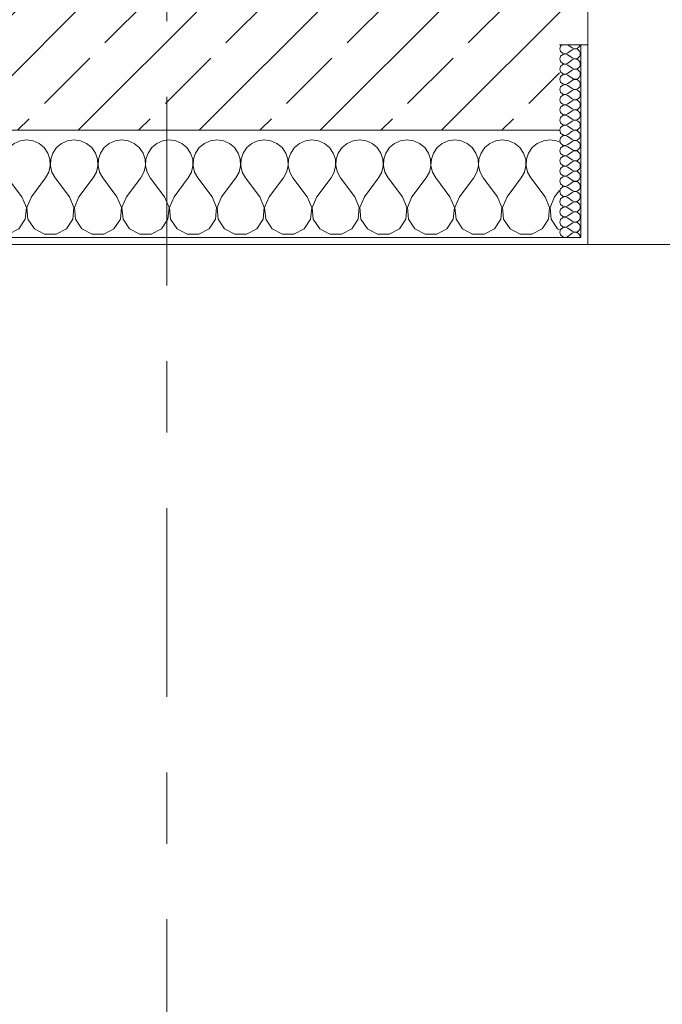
# Model space of a CAD drawing. Header units: metres. Extents: x -3.6 to 84.5, y -11 to 16.8.
# Tile 20 of 229: x 11.1 to 12, y -1.2 to 0.2. Entities that reach past the tile are written whole.
import ezdxf

# ---------------------------------------------------------------- set-up
doc = ezdxf.new("R2010")
doc.units = ezdxf.units.M
doc.header["$MEASUREMENT"] = 0
doc.linetypes.add('Strichlinie doppelt', pattern=[0.546806, 0.264583, -0.105833, 0.070556, -0.105833])
doc.layers.add('451 - Universal.Achsen Raster', color=7, linetype='Continuous')
doc.layers.add('604 - Struktur.Wand Aussen', color=7, linetype='Continuous')
pattern_1 = [(0, (0, 0), (0, 0.08660254), [0, -0.05]), (0, (0.025, 0.0433), (0, 0.08660254), [0, -0.05])]

# ---------------------------------------------------------------- blocks, each defined once
blk = doc.blocks.new('*X68')
at = {"layer": '604 - Struktur.Wand Aussen', "color": 7, "linetype": 'Continuous', "lineweight": 5}
for p, q in [((10.7825, -0.0133), (10.7754, -0.0192)), ((10.7909, -0.0096), (10.7825, -0.0133)), ((10.8, -0.0083), (10.7909, -0.0096)), ((10.8091, -0.0096), (10.8, -0.0083)), ((10.8175, -0.0133), (10.8091, -0.0096)), ((10.8246, -0.0192), (10.8175, -0.0133)), ((10.8491, -0.0133), (10.8421, -0.0192)), ((10.8576, -0.0096), (10.8491, -0.0133)), ((10.8667, -0.0083), (10.8576, -0.0096)), ((10.8758, -0.0096), (10.8667, -0.0083)), ((10.8842, -0.0133), (10.8758, -0.0096)), ((10.8913, -0.0192), (10.8842, -0.0133)), ((10.9158, -0.0133), (10.9087, -0.0192)), ((10.9242, -0.0096), (10.9158, -0.0133)), ((10.9333, -0.0083), (10.9242, -0.0096)), ((10.9424, -0.0096), (10.9333, -0.0083)), ((10.9509, -0.0133), (10.9424, -0.0096)), ((10.9579, -0.0192), (10.9509, -0.0133)), ((10.9825, -0.0133), (10.9754, -0.0192)), ((10.9909, -0.0096), (10.9825, -0.0133)), ((11, -0.0083), (10.9909, -0.0096)), ((11.0091, -0.0096), (11, -0.0083)), ((11.0175, -0.0133), (11.0091, -0.0096)), ((11.0246, -0.0192), (11.0175, -0.0133)), ((11.0491, -0.0133), (11.0421, -0.0192)), ((11.0576, -0.0096), (11.0491, -0.0133)), ((11.0667, -0.0083), (11.0576, -0.0096)), ((11.0758, -0.0096), (11.0667, -0.0083)), ((11.0842, -0.0133), (11.0758, -0.0096)), ((11.0913, -0.0192), (11.0842, -0.0133)), ((11.1158, -0.0133), (11.1087, -0.0192)), ((11.1242, -0.0096), (11.1158, -0.0133)), ((11.1333, -0.0083), (11.1242, -0.0096)), ((11.1424, -0.0096), (11.1333, -0.0083)), ((11.1509, -0.0133), (11.1424, -0.0096)), ((11.1579, -0.0192), (11.1509, -0.0133)), ((11.1825, -0.0133), (11.1754, -0.0192)), ((11.1909, -0.0096), (11.1825, -0.0133)), ((11.2, -0.0083), (11.1909, -0.0096)), ((11.2091, -0.0096), (11.2, -0.0083)), ((11.2175, -0.0133), (11.2091, -0.0096)), ((11.2246, -0.0192), (11.2175, -0.0133)), ((11.2491, -0.0133), (11.2421, -0.0192)), ((11.2576, -0.0096), (11.2491, -0.0133)), ((11.2667, -0.0083), (11.2576, -0.0096)), ((11.2758, -0.0096), (11.2667, -0.0083)), ((11.2842, -0.0133), (11.2758, -0.0096)), ((11.2913, -0.0192), (11.2842, -0.0133)), ((11.3158, -0.0133), (11.3087, -0.0192)), ((11.3242, -0.0096), (11.3158, -0.0133)), ((11.3333, -0.0083), (11.3242, -0.0096)), ((11.3424, -0.0096), (11.3333, -0.0083)), ((11.3509, -0.0133), (11.3424, -0.0096)), ((11.3579, -0.0192), (11.3509, -0.0133)), ((11.3825, -0.0133), (11.3754, -0.0192)), ((11.3909, -0.0096), (11.3825, -0.0133)), ((11.4, -0.0083), (11.3909, -0.0096)), ((11.4091, -0.0096), (11.4, -0.0083)), ((11.4175, -0.0133), (11.4091, -0.0096)), ((11.4246, -0.0192), (11.4175, -0.0133)), ((11.4491, -0.0133), (11.4421, -0.0192)), ((11.4576, -0.0096), (11.4491, -0.0133)), ((11.4667, -0.0083), (11.4576, -0.0096)), ((11.4758, -0.0096), (11.4667, -0.0083)), ((11.4842, -0.0133), (11.4758, -0.0096)), ((11.4913, -0.0192), (11.4842, -0.0133)), ((11.5158, -0.0133), (11.5087, -0.0192)), ((11.5242, -0.0096), (11.5158, -0.0133)), ((11.5333, -0.0083), (11.5242, -0.0096)), ((11.5424, -0.0096), (11.5333, -0.0083)), ((11.5509, -0.0133), (11.5424, -0.0096)), ((11.5579, -0.0192), (11.5509, -0.0133)), ((11.5825, -0.0133), (11.5754, -0.0192)), ((11.5909, -0.0096), (11.5825, -0.0133)), ((11.6, -0.0083), (11.5909, -0.0096)), ((11.6091, -0.0096), (11.6, -0.0083)), ((11.6175, -0.0133), (11.6091, -0.0096)), ((11.6246, -0.0192), (11.6175, -0.0133)), ((11.6491, -0.0133), (11.6421, -0.0192)), ((11.6576, -0.0096), (11.6491, -0.0133)), ((11.6667, -0.0083), (11.6576, -0.0096)), ((11.6758, -0.0096), (11.6667, -0.0083)), ((11.6842, -0.0133), (11.6758, -0.0096)), ((11.6913, -0.0192), (11.6842, -0.0133)), ((11.7158, -0.0133), (11.7087, -0.0192)), ((11.7242, -0.0096), (11.7158, -0.0133)), ((11.7333, -0.0083), (11.7242, -0.0096)), ((11.7424, -0.0096), (11.7333, -0.0083)), ((11.7509, -0.0133), (11.7424, -0.0096)), ((11.7579, -0.0192), (11.7509, -0.0133)), ((11.7825, -0.0133), (11.7754, -0.0192)), ((11.7909, -0.0096), (11.7825, -0.0133)), ((11.8, -0.0083), (11.7909, -0.0096)), ((11.8091, -0.0096), (11.8, -0.0083)), ((11.8175, -0.0133), (11.8091, -0.0096)), ((11.8246, -0.0192), (11.8175, -0.0133)), ((11.8491, -0.0133), (11.8421, -0.0192)), ((11.8576, -0.0096), (11.8491, -0.0133)), ((11.8667, -0.0083), (11.8576, -0.0096)), ((11.8758, -0.0096), (11.8667, -0.0083)), ((11.88, -0.0115), (11.8758, -0.0096)), ((10.7631, -0.0268), (10.76, -0.0222)), ((10.7661, -0.0355), (10.7631, -0.0268)), ((10.7702, -0.0268), (10.7672, -0.0355)), ((10.7754, -0.0192), (10.7702, -0.0268)), ((10.8298, -0.0268), (10.8246, -0.0192)), ((10.8328, -0.0355), (10.8298, -0.0268)), ((10.8369, -0.0268), (10.8339, -0.0355)), ((10.8421, -0.0192), (10.8369, -0.0268)), ((10.8965, -0.0268), (10.8913, -0.0192)), ((10.8994, -0.0355), (10.8965, -0.0268)), ((10.9035, -0.0268), (10.9006, -0.0355)), ((10.9087, -0.0192), (10.9035, -0.0268)), ((10.9631, -0.0268), (10.9579, -0.0192)), ((10.9661, -0.0355), (10.9631, -0.0268)), ((10.9702, -0.0268), (10.9672, -0.0355)), ((10.9754, -0.0192), (10.9702, -0.0268)), ((11.0298, -0.0268), (11.0246, -0.0192)), ((11.0328, -0.0355), (11.0298, -0.0268)), ((11.0369, -0.0268), (11.0339, -0.0355)), ((11.0421, -0.0192), (11.0369, -0.0268)), ((11.0965, -0.0268), (11.0913, -0.0192)), ((11.0994, -0.0355), (11.0965, -0.0268)), ((11.1035, -0.0268), (11.1006, -0.0355)), ((11.1087, -0.0192), (11.1035, -0.0268)), ((11.1631, -0.0268), (11.1579, -0.0192)), ((11.1661, -0.0355), (11.1631, -0.0268)), ((11.1702, -0.0268), (11.1672, -0.0355)), ((11.1754, -0.0192), (11.1702, -0.0268)), ((11.2298, -0.0268), (11.2246, -0.0192)), ((11.2328, -0.0355), (11.2298, -0.0268)), ((11.2369, -0.0268), (11.2339, -0.0355)), ((11.2421, -0.0192), (11.2369, -0.0268)), ((11.2965, -0.0268), (11.2913, -0.0192)), ((11.2994, -0.0355), (11.2965, -0.0268)), ((11.3035, -0.0268), (11.3006, -0.0355)), ((11.3087, -0.0192), (11.3035, -0.0268)), ((11.3631, -0.0268), (11.3579, -0.0192)), ((11.3661, -0.0355), (11.3631, -0.0268)), ((11.3702, -0.0268), (11.3672, -0.0355)), ((11.3754, -0.0192), (11.3702, -0.0268)), ((11.4298, -0.0268), (11.4246, -0.0192)), ((11.4328, -0.0355), (11.4298, -0.0268)), ((11.4369, -0.0268), (11.4339, -0.0355)), ((11.4421, -0.0192), (11.4369, -0.0268)), ((11.4965, -0.0268), (11.4913, -0.0192)), ((11.4994, -0.0355), (11.4965, -0.0268)), ((11.5035, -0.0268), (11.5006, -0.0355)), ((11.5087, -0.0192), (11.5035, -0.0268)), ((11.5631, -0.0268), (11.5579, -0.0192)), ((11.5661, -0.0355), (11.5631, -0.0268)), ((11.5702, -0.0268), (11.5672, -0.0355)), ((11.5754, -0.0192), (11.5702, -0.0268)), ((11.6298, -0.0268), (11.6246, -0.0192)), ((11.6328, -0.0355), (11.6298, -0.0268)), ((11.6369, -0.0268), (11.6339, -0.0355)), ((11.6421, -0.0192), (11.6369, -0.0268)), ((11.6965, -0.0268), (11.6913, -0.0192)), ((11.6994, -0.0355), (11.6965, -0.0268)), ((11.7035, -0.0268), (11.7006, -0.0355)), ((11.7087, -0.0192), (11.7035, -0.0268)), ((11.7631, -0.0268), (11.7579, -0.0192)), ((11.7661, -0.0355), (11.7631, -0.0268)), ((11.7702, -0.0268), (11.7672, -0.0355)), ((11.7754, -0.0192), (11.7702, -0.0268)), ((11.8298, -0.0268), (11.8246, -0.0192)), ((11.8328, -0.0355), (11.8298, -0.0268)), ((11.8369, -0.0268), (11.8339, -0.0355)), ((11.8421, -0.0192), (11.8369, -0.0268)), ((10.7665, -0.0447), (10.7661, -0.0355)), ((10.7672, -0.0355), (10.7668, -0.0447)), ((10.8332, -0.0447), (10.8328, -0.0355)), ((10.8339, -0.0355), (10.8335, -0.0447)), ((10.8999, -0.0447), (10.8994, -0.0355)), ((10.9006, -0.0355), (10.9001, -0.0447)), ((10.9665, -0.0447), (10.9661, -0.0355)), ((10.9672, -0.0355), (10.9668, -0.0447)), ((11.0332, -0.0447), (11.0328, -0.0355)), ((11.0339, -0.0355), (11.0335, -0.0447)), ((11.0999, -0.0447), (11.0994, -0.0355)), ((11.1006, -0.0355), (11.1001, -0.0447)), ((11.1665, -0.0447), (11.1661, -0.0355)), ((11.1672, -0.0355), (11.1668, -0.0447)), ((11.2332, -0.0447), (11.2328, -0.0355)), ((11.2339, -0.0355), (11.2335, -0.0447)), ((11.2999, -0.0447), (11.2994, -0.0355)), ((11.3006, -0.0355), (11.3001, -0.0447)), ((11.3665, -0.0447), (11.3661, -0.0355)), ((11.3672, -0.0355), (11.3668, -0.0447)), ((11.4332, -0.0447), (11.4328, -0.0355)), ((11.4339, -0.0355), (11.4335, -0.0447)), ((11.4999, -0.0447), (11.4994, -0.0355)), ((11.5006, -0.0355), (11.5001, -0.0447)), ((11.5665, -0.0447), (11.5661, -0.0355)), ((11.5672, -0.0355), (11.5668, -0.0447)), ((11.6332, -0.0447), (11.6328, -0.0355)), ((11.6339, -0.0355), (11.6335, -0.0447)), ((11.6999, -0.0447), (11.6994, -0.0355)), ((11.7006, -0.0355), (11.7001, -0.0447)), ((11.7665, -0.0447), (11.7661, -0.0355)), ((11.7672, -0.0355), (11.7668, -0.0447)), ((11.8332, -0.0447), (11.8328, -0.0355)), ((11.8339, -0.0355), (11.8335, -0.0447)), ((10.76, -0.0617), (10.7645, -0.0536)), ((10.7645, -0.0536), (10.7665, -0.0447)), ((10.7668, -0.0447), (10.7689, -0.0536)), ((10.7689, -0.0536), (10.7733, -0.0617)), ((10.8267, -0.0617), (10.8311, -0.0536)), ((10.8311, -0.0536), (10.8332, -0.0447)), ((10.8335, -0.0447), (10.8355, -0.0536)), ((10.8355, -0.0536), (10.84, -0.0617)), ((10.8933, -0.0617), (10.8978, -0.0536)), ((10.8978, -0.0536), (10.8999, -0.0447)), ((10.9001, -0.0447), (10.9022, -0.0536)), ((10.9022, -0.0536), (10.9067, -0.0617)), ((10.96, -0.0617), (10.9645, -0.0536)), ((10.9645, -0.0536), (10.9665, -0.0447)), ((10.9668, -0.0447), (10.9689, -0.0536)), ((10.9689, -0.0536), (10.9733, -0.0617)), ((11.0267, -0.0617), (11.0311, -0.0536)), ((11.0311, -0.0536), (11.0332, -0.0447)), ((11.0335, -0.0447), (11.0355, -0.0536)), ((11.0355, -0.0536), (11.04, -0.0617)), ((11.0933, -0.0617), (11.0978, -0.0536)), ((11.0978, -0.0536), (11.0999, -0.0447)), ((11.1001, -0.0447), (11.1022, -0.0536)), ((11.1022, -0.0536), (11.1067, -0.0617)), ((11.16, -0.0617), (11.1645, -0.0536)), ((11.1645, -0.0536), (11.1665, -0.0447)), ((11.1668, -0.0447), (11.1689, -0.0536)), ((11.1689, -0.0536), (11.1733, -0.0617)), ((11.2267, -0.0617), (11.2311, -0.0536)), ((11.2311, -0.0536), (11.2332, -0.0447)), ((11.2335, -0.0447), (11.2355, -0.0536)), ((11.2355, -0.0536), (11.24, -0.0617)), ((11.2933, -0.0617), (11.2978, -0.0536)), ((11.2978, -0.0536), (11.2999, -0.0447)), ((11.3001, -0.0447), (11.3022, -0.0536)), ((11.3022, -0.0536), (11.3067, -0.0617)), ((11.36, -0.0617), (11.3645, -0.0536)), ((11.3645, -0.0536), (11.3665, -0.0447)), ((11.3668, -0.0447), (11.3689, -0.0536)), ((11.3689, -0.0536), (11.3733, -0.0617)), ((11.4267, -0.0617), (11.4311, -0.0536)), ((11.4311, -0.0536), (11.4332, -0.0447)), ((11.4335, -0.0447), (11.4355, -0.0536)), ((11.4355, -0.0536), (11.44, -0.0617)), ((11.4933, -0.0617), (11.4978, -0.0536)), ((11.4978, -0.0536), (11.4999, -0.0447)), ((11.5001, -0.0447), (11.5022, -0.0536)), ((11.5022, -0.0536), (11.5067, -0.0617)), ((11.56, -0.0617), (11.5645, -0.0536)), ((11.5645, -0.0536), (11.5665, -0.0447)), ((11.5668, -0.0447), (11.5689, -0.0536)), ((11.5689, -0.0536), (11.5733, -0.0617)), ((11.6267, -0.0617), (11.6311, -0.0536)), ((11.6311, -0.0536), (11.6332, -0.0447)), ((11.6335, -0.0447), (11.6355, -0.0536)), ((11.6355, -0.0536), (11.64, -0.0617)), ((11.6933, -0.0617), (11.6978, -0.0536)), ((11.6978, -0.0536), (11.6999, -0.0447)), ((11.7001, -0.0447), (11.7022, -0.0536)), ((11.7022, -0.0536), (11.7067, -0.0617)), ((11.76, -0.0617), (11.7645, -0.0536)), ((11.7645, -0.0536), (11.7665, -0.0447)), ((11.7668, -0.0447), (11.7689, -0.0536)), ((11.7689, -0.0536), (11.7733, -0.0617)), ((11.8267, -0.0617), (11.8311, -0.0536)), ((11.8311, -0.0536), (11.8332, -0.0447)), ((11.8335, -0.0447), (11.8355, -0.0536)), ((11.8355, -0.0536), (11.84, -0.0617)), ((10.7933, -0.0883), (10.7733, -0.0617)), ((10.8067, -0.0883), (10.8267, -0.0617)), ((10.86, -0.0883), (10.84, -0.0617)), ((10.8733, -0.0883), (10.8933, -0.0617)), ((10.9267, -0.0883), (10.9067, -0.0617)), ((10.94, -0.0883), (10.96, -0.0617)), ((10.9933, -0.0883), (10.9733, -0.0617)), ((11.0067, -0.0883), (11.0267, -0.0617)), ((11.06, -0.0883), (11.04, -0.0617)), ((11.0733, -0.0883), (11.0933, -0.0617)), ((11.1267, -0.0883), (11.1067, -0.0617)), ((11.14, -0.0883), (11.16, -0.0617)), ((11.1933, -0.0883), (11.1733, -0.0617)), ((11.2067, -0.0883), (11.2267, -0.0617)), ((11.26, -0.0883), (11.24, -0.0617)), ((11.2733, -0.0883), (11.2933, -0.0617)), ((11.3267, -0.0883), (11.3067, -0.0617)), ((11.34, -0.0883), (11.36, -0.0617)), ((11.3933, -0.0883), (11.3733, -0.0617)), ((11.4067, -0.0883), (11.4267, -0.0617)), ((11.46, -0.0883), (11.44, -0.0617)), ((11.4733, -0.0883), (11.4933, -0.0617)), ((11.5267, -0.0883), (11.5067, -0.0617)), ((11.54, -0.0883), (11.56, -0.0617)), ((11.5933, -0.0883), (11.5733, -0.0617)), ((11.6067, -0.0883), (11.6267, -0.0617)), ((11.66, -0.0883), (11.64, -0.0617)), ((11.6733, -0.0883), (11.6933, -0.0617)), ((11.7267, -0.0883), (11.7067, -0.0617)), ((11.74, -0.0883), (11.76, -0.0617)), ((11.7933, -0.0883), (11.7733, -0.0617)), ((11.8067, -0.0883), (11.8267, -0.0617)), ((11.86, -0.0883), (11.84, -0.0617)), ((11.8733, -0.0883), (11.88, -0.0794)), ((10.7996, -0.1033), (10.7933, -0.0883)), ((10.8067, -0.0883), (10.8004, -0.1033)), ((10.8663, -0.1033), (10.86, -0.0883)), ((10.8733, -0.0883), (10.867, -0.1033)), ((10.933, -0.1033), (10.9267, -0.0883)), ((10.94, -0.0883), (10.9337, -0.1033)), ((10.9996, -0.1033), (10.9933, -0.0883)), ((11.0067, -0.0883), (11.0004, -0.1033)), ((11.0663, -0.1033), (11.06, -0.0883)), ((11.0733, -0.0883), (11.067, -0.1033)), ((11.133, -0.1033), (11.1267, -0.0883)), ((11.14, -0.0883), (11.1337, -0.1033)), ((11.1996, -0.1033), (11.1933, -0.0883)), ((11.2067, -0.0883), (11.2004, -0.1033)), ((11.2663, -0.1033), (11.26, -0.0883)), ((11.2733, -0.0883), (11.267, -0.1033)), ((11.333, -0.1033), (11.3267, -0.0883)), ((11.34, -0.0883), (11.3337, -0.1033)), ((11.3996, -0.1033), (11.3933, -0.0883)), ((11.4067, -0.0883), (11.4004, -0.1033)), ((11.4663, -0.1033), (11.46, -0.0883)), ((11.4733, -0.0883), (11.467, -0.1033)), ((11.533, -0.1033), (11.5267, -0.0883)), ((11.54, -0.0883), (11.5337, -0.1033)), ((11.5996, -0.1033), (11.5933, -0.0883)), ((11.6067, -0.0883), (11.6004, -0.1033)), ((11.6663, -0.1033), (11.66, -0.0883)), ((11.6733, -0.0883), (11.667, -0.1033)), ((11.733, -0.1033), (11.7267, -0.0883)), ((11.74, -0.0883), (11.7337, -0.1033)), ((11.7996, -0.1033), (11.7933, -0.0883)), ((11.8067, -0.0883), (11.8004, -0.1033)), ((11.8663, -0.1033), (11.86, -0.0883)), ((11.8733, -0.0883), (11.867, -0.1033)), ((10.7981, -0.1195), (10.7996, -0.1033)), ((10.8004, -0.1033), (10.8019, -0.1195)), ((10.8648, -0.1195), (10.8663, -0.1033)), ((10.867, -0.1033), (10.8686, -0.1195)), ((10.9314, -0.1195), (10.933, -0.1033)), ((10.9337, -0.1033), (10.9352, -0.1195)), ((10.9981, -0.1195), (10.9996, -0.1033)), ((11.0004, -0.1033), (11.0019, -0.1195)), ((11.0648, -0.1195), (11.0663, -0.1033)), ((11.067, -0.1033), (11.0686, -0.1195)), ((11.1314, -0.1195), (11.133, -0.1033)), ((11.1337, -0.1033), (11.1352, -0.1195)), ((11.1981, -0.1195), (11.1996, -0.1033)), ((11.2004, -0.1033), (11.2019, -0.1195)), ((11.2648, -0.1195), (11.2663, -0.1033)), ((11.267, -0.1033), (11.2686, -0.1195)), ((11.3314, -0.1195), (11.333, -0.1033)), ((11.3337, -0.1033), (11.3352, -0.1195)), ((11.3981, -0.1195), (11.3996, -0.1033)), ((11.4004, -0.1033), (11.4019, -0.1195)), ((11.4648, -0.1195), (11.4663, -0.1033)), ((11.467, -0.1033), (11.4686, -0.1195)), ((11.5314, -0.1195), (11.533, -0.1033)), ((11.5337, -0.1033), (11.5352, -0.1195)), ((11.5981, -0.1195), (11.5996, -0.1033)), ((11.6004, -0.1033), (11.6019, -0.1195)), ((11.6648, -0.1195), (11.6663, -0.1033)), ((11.667, -0.1033), (11.6686, -0.1195)), ((11.7314, -0.1195), (11.733, -0.1033)), ((11.7337, -0.1033), (11.7352, -0.1195)), ((11.7981, -0.1195), (11.7996, -0.1033)), ((11.8004, -0.1033), (11.8019, -0.1195)), ((11.8648, -0.1195), (11.8663, -0.1033)), ((11.867, -0.1033), (11.8686, -0.1195)), ((10.7891, -0.133), (10.7981, -0.1195)), ((10.8019, -0.1195), (10.8109, -0.133)), ((10.8558, -0.133), (10.8648, -0.1195)), ((10.8686, -0.1195), (10.8776, -0.133)), ((10.9224, -0.133), (10.9314, -0.1195)), ((10.9352, -0.1195), (10.9442, -0.133)), ((10.9891, -0.133), (10.9981, -0.1195)), ((11.0019, -0.1195), (11.0109, -0.133)), ((11.0558, -0.133), (11.0648, -0.1195)), ((11.0686, -0.1195), (11.0776, -0.133)), ((11.1224, -0.133), (11.1314, -0.1195)), ((11.1352, -0.1195), (11.1442, -0.133)), ((11.1891, -0.133), (11.1981, -0.1195)), ((11.2019, -0.1195), (11.2109, -0.133)), ((11.2558, -0.133), (11.2648, -0.1195)), ((11.2686, -0.1195), (11.2776, -0.133)), ((11.3224, -0.133), (11.3314, -0.1195)), ((11.3352, -0.1195), (11.3442, -0.133)), ((11.3891, -0.133), (11.3981, -0.1195)), ((11.4019, -0.1195), (11.4109, -0.133)), ((11.4558, -0.133), (11.4648, -0.1195)), ((11.4686, -0.1195), (11.4776, -0.133)), ((11.5224, -0.133), (11.5314, -0.1195)), ((11.5352, -0.1195), (11.5442, -0.133)), ((11.5891, -0.133), (11.5981, -0.1195)), ((11.6019, -0.1195), (11.6109, -0.133)), ((11.6558, -0.133), (11.6648, -0.1195)), ((11.6686, -0.1195), (11.6776, -0.133)), ((11.7224, -0.133), (11.7314, -0.1195)), ((11.7352, -0.1195), (11.7442, -0.133)), ((11.7891, -0.133), (11.7981, -0.1195)), ((11.8019, -0.1195), (11.8109, -0.133)), ((11.8558, -0.133), (11.8648, -0.1195)), ((11.8686, -0.1195), (11.8776, -0.133)), ((10.7748, -0.1407), (10.7891, -0.133)), ((10.8109, -0.133), (10.8252, -0.1407)), ((10.8415, -0.1407), (10.8558, -0.133)), ((10.8776, -0.133), (10.8919, -0.1407)), ((10.9081, -0.1407), (10.9224, -0.133)), ((10.9442, -0.133), (10.9585, -0.1407)), ((10.9748, -0.1407), (10.9891, -0.133)), ((11.0109, -0.133), (11.0252, -0.1407)), ((11.0415, -0.1407), (11.0558, -0.133)), ((11.0776, -0.133), (11.0919, -0.1407)), ((11.1081, -0.1407), (11.1224, -0.133)), ((11.1442, -0.133), (11.1585, -0.1407)), ((11.1748, -0.1407), (11.1891, -0.133)), ((11.2109, -0.133), (11.2252, -0.1407)), ((11.2415, -0.1407), (11.2558, -0.133)), ((11.2776, -0.133), (11.2919, -0.1407)), ((11.3081, -0.1407), (11.3224, -0.133)), ((11.3442, -0.133), (11.3585, -0.1407)), ((11.3748, -0.1407), (11.3891, -0.133)), ((11.4109, -0.133), (11.4252, -0.1407)), ((11.4415, -0.1407), (11.4558, -0.133)), ((11.4776, -0.133), (11.4919, -0.1407)), ((11.5081, -0.1407), (11.5224, -0.133)), ((11.5442, -0.133), (11.5585, -0.1407)), ((11.5748, -0.1407), (11.5891, -0.133)), ((11.6109, -0.133), (11.6252, -0.1407)), ((11.6415, -0.1407), (11.6558, -0.133)), ((11.6776, -0.133), (11.6919, -0.1407)), ((11.7081, -0.1407), (11.7224, -0.133)), ((11.7442, -0.133), (11.7585, -0.1407)), ((11.7748, -0.1407), (11.7891, -0.133)), ((11.8109, -0.133), (11.8252, -0.1407)), ((11.8415, -0.1407), (11.8558, -0.133)), ((11.8776, -0.133), (11.88, -0.1343)), ((10.76, -0.1407), (10.7748, -0.1407)), ((10.8252, -0.1407), (10.8415, -0.1407)), ((10.8919, -0.1407), (10.9081, -0.1407)), ((10.9585, -0.1407), (10.9748, -0.1407)), ((11.0252, -0.1407), (11.0415, -0.1407)), ((11.0919, -0.1407), (11.1081, -0.1407)), ((11.1585, -0.1407), (11.1748, -0.1407)), ((11.2252, -0.1407), (11.2415, -0.1407)), ((11.2919, -0.1407), (11.3081, -0.1407)), ((11.3585, -0.1407), (11.3748, -0.1407)), ((11.4252, -0.1407), (11.4415, -0.1407)), ((11.4919, -0.1407), (11.5081, -0.1407)), ((11.5585, -0.1407), (11.5748, -0.1407)), ((11.6252, -0.1407), (11.6415, -0.1407)), ((11.6919, -0.1407), (11.7081, -0.1407)), ((11.7585, -0.1407), (11.7748, -0.1407)), ((11.8252, -0.1407), (11.8415, -0.1407))]:
    blk.add_line(p, q, dxfattribs=at)
blk = doc.blocks.new('*X100')
at = {"layer": '604 - Struktur.Wand Aussen', "color": 7, "linetype": 'Continuous', "lineweight": 5}
for p, q in [((11.8839, 0.125), (11.8818, 0.123)), ((11.8921, 0.125), (11.8979, 0.1207)), ((11.9082, 0.1227), (11.909, 0.1245)), ((11.909, 0.1245), (11.9091, 0.125)), ((11.8818, 0.123), (11.8807, 0.1193)), ((11.8807, 0.1193), (11.8818, 0.1155)), ((11.8818, 0.1155), (11.8847, 0.1129)), ((11.8847, 0.1114), (11.8818, 0.1088)), ((11.8847, 0.1129), (11.8885, 0.1122)), ((11.8885, 0.1121), (11.8847, 0.1114)), ((11.8885, 0.1122), (11.8921, 0.1136)), ((11.8921, 0.1107), (11.8885, 0.1121)), ((11.8921, 0.1136), (11.8979, 0.1179)), ((11.8921, 0.1107), (11.8979, 0.1064)), ((11.8979, 0.1207), (11.8996, 0.1198)), ((11.8996, 0.1188), (11.8979, 0.1179)), ((11.8996, 0.1198), (11.9015, 0.1193)), ((11.9015, 0.1193), (11.8996, 0.1188)), ((11.9015, 0.1193), (11.9035, 0.1194)), ((11.9035, 0.1192), (11.9015, 0.1193)), ((11.9035, 0.1194), (11.9053, 0.12)), ((11.9053, 0.1185), (11.9035, 0.1192)), ((11.9053, 0.12), (11.907, 0.1212)), ((11.907, 0.1174), (11.9053, 0.1185)), ((11.907, 0.1212), (11.9082, 0.1227)), ((11.9082, 0.1159), (11.907, 0.1174)), ((11.909, 0.1141), (11.9082, 0.1159)), ((11.9093, 0.1121), (11.909, 0.1141)), ((11.909, 0.1102), (11.9093, 0.1121)), ((11.8818, 0.1088), (11.8807, 0.105)), ((11.8807, 0.105), (11.8818, 0.1012)), ((11.8818, 0.1012), (11.8847, 0.0986)), ((11.8847, 0.0971), (11.8818, 0.0945)), ((11.8847, 0.0986), (11.8885, 0.0979)), ((11.8885, 0.0978), (11.8847, 0.0971)), ((11.8885, 0.0979), (11.8921, 0.0993)), ((11.8921, 0.0964), (11.8885, 0.0978)), ((11.8921, 0.0993), (11.8979, 0.1036)), ((11.8979, 0.1064), (11.8996, 0.1055)), ((11.8996, 0.1045), (11.8979, 0.1036)), ((11.8996, 0.1055), (11.9015, 0.105)), ((11.9015, 0.105), (11.8996, 0.1045)), ((11.9015, 0.105), (11.9035, 0.1051)), ((11.9035, 0.1049), (11.9015, 0.105)), ((11.9035, 0.1051), (11.9053, 0.1058)), ((11.9053, 0.1042), (11.9035, 0.1049)), ((11.9053, 0.1058), (11.907, 0.1069)), ((11.907, 0.1031), (11.9053, 0.1042)), ((11.907, 0.1069), (11.9082, 0.1084)), ((11.9082, 0.1016), (11.907, 0.1031)), ((11.9082, 0.1084), (11.909, 0.1102)), ((11.909, 0.0998), (11.9082, 0.1016)), ((11.9093, 0.0979), (11.909, 0.0998)), ((11.909, 0.0959), (11.9093, 0.0979)), ((11.8818, 0.0945), (11.8807, 0.0907)), ((11.8807, 0.0907), (11.8818, 0.087)), ((11.8818, 0.087), (11.8847, 0.0843)), ((11.8847, 0.0828), (11.8818, 0.0802)), ((11.8847, 0.0843), (11.8885, 0.0836)), ((11.8885, 0.0835), (11.8847, 0.0828)), ((11.8885, 0.0836), (11.8921, 0.085)), ((11.8921, 0.0821), (11.8885, 0.0835)), ((11.8921, 0.0964), (11.8979, 0.0921)), ((11.8921, 0.085), (11.8979, 0.0893)), ((11.8979, 0.0921), (11.8996, 0.0912)), ((11.8996, 0.0902), (11.8979, 0.0893)), ((11.8996, 0.0912), (11.9015, 0.0907)), ((11.9015, 0.0907), (11.8996, 0.0902)), ((11.9015, 0.0907), (11.9035, 0.0908)), ((11.9035, 0.0906), (11.9015, 0.0907)), ((11.9035, 0.0908), (11.9053, 0.0915)), ((11.9053, 0.09), (11.9035, 0.0906)), ((11.9053, 0.0915), (11.907, 0.0926)), ((11.907, 0.0888), (11.9053, 0.09)), ((11.907, 0.0926), (11.9082, 0.0941)), ((11.9082, 0.0873), (11.907, 0.0888)), ((11.9082, 0.0941), (11.909, 0.0959)), ((11.909, 0.0855), (11.9082, 0.0873)), ((11.9093, 0.0836), (11.909, 0.0855)), ((11.909, 0.0816), (11.9093, 0.0836)), ((11.8818, 0.0802), (11.8807, 0.0764)), ((11.8807, 0.0764), (11.8818, 0.0727)), ((11.8818, 0.0727), (11.8847, 0.07)), ((11.8847, 0.07), (11.8885, 0.0693)), ((11.8885, 0.0693), (11.8847, 0.0685)), ((11.8885, 0.0693), (11.8921, 0.0707)), ((11.8921, 0.0679), (11.8885, 0.0693)), ((11.8921, 0.0821), (11.8979, 0.0779)), ((11.8921, 0.0707), (11.8979, 0.075)), ((11.8979, 0.0779), (11.8996, 0.0769)), ((11.8996, 0.076), (11.8979, 0.075)), ((11.8996, 0.0769), (11.9015, 0.0765)), ((11.9015, 0.0764), (11.8996, 0.076)), ((11.9015, 0.0765), (11.9035, 0.0766)), ((11.9035, 0.0763), (11.9015, 0.0764)), ((11.9035, 0.0766), (11.9053, 0.0772)), ((11.9053, 0.0757), (11.9035, 0.0763)), ((11.9053, 0.0772), (11.907, 0.0783)), ((11.907, 0.0746), (11.9053, 0.0757)), ((11.907, 0.0783), (11.9082, 0.0798)), ((11.9082, 0.073), (11.907, 0.0746)), ((11.9082, 0.0798), (11.909, 0.0816)), ((11.909, 0.0712), (11.9082, 0.073)), ((11.9093, 0.0693), (11.909, 0.0712)), ((11.909, 0.0673), (11.9093, 0.0693)), ((11.8818, 0.0659), (11.8807, 0.0621)), ((11.8807, 0.0621), (11.8818, 0.0584)), ((11.8847, 0.0685), (11.8818, 0.0659)), ((11.8818, 0.0584), (11.8847, 0.0558)), ((11.8847, 0.0558), (11.8885, 0.055)), ((11.8885, 0.055), (11.8921, 0.0564)), ((11.8921, 0.0679), (11.8979, 0.0636)), ((11.8921, 0.0564), (11.8979, 0.0607)), ((11.8979, 0.0636), (11.8996, 0.0626)), ((11.8996, 0.0617), (11.8979, 0.0607)), ((11.8996, 0.0626), (11.9015, 0.0622)), ((11.9015, 0.0621), (11.8996, 0.0617)), ((11.9015, 0.0622), (11.9035, 0.0623)), ((11.9035, 0.062), (11.9015, 0.0621)), ((11.9035, 0.0623), (11.9053, 0.0629)), ((11.9053, 0.0614), (11.9035, 0.062)), ((11.9053, 0.0629), (11.907, 0.064)), ((11.907, 0.0603), (11.9053, 0.0614)), ((11.907, 0.064), (11.9082, 0.0655)), ((11.9082, 0.0588), (11.907, 0.0603)), ((11.9082, 0.0655), (11.909, 0.0673)), ((11.909, 0.057), (11.9082, 0.0588)), ((11.9093, 0.055), (11.909, 0.057)), ((11.8818, 0.0516), (11.8807, 0.0479)), ((11.8807, 0.0479), (11.8818, 0.0441)), ((11.8847, 0.0542), (11.8818, 0.0516)), ((11.8818, 0.0441), (11.8847, 0.0415)), ((11.8885, 0.055), (11.8847, 0.0542)), ((11.8847, 0.0415), (11.8885, 0.0407)), ((11.8921, 0.0536), (11.8885, 0.055)), ((11.8885, 0.0407), (11.8921, 0.0421)), ((11.8921, 0.0536), (11.8979, 0.0493)), ((11.8921, 0.0421), (11.8979, 0.0464)), ((11.8979, 0.0493), (11.8996, 0.0483)), ((11.8996, 0.0474), (11.8979, 0.0464)), ((11.8996, 0.0483), (11.9015, 0.0479)), ((11.9015, 0.0478), (11.8996, 0.0474)), ((11.9015, 0.0479), (11.9035, 0.048)), ((11.9035, 0.0477), (11.9015, 0.0478)), ((11.9035, 0.048), (11.9053, 0.0486)), ((11.9053, 0.0471), (11.9035, 0.0477)), ((11.9053, 0.0486), (11.907, 0.0497)), ((11.907, 0.046), (11.9053, 0.0471)), ((11.907, 0.0497), (11.9082, 0.0512)), ((11.9082, 0.0445), (11.907, 0.046)), ((11.9082, 0.0512), (11.909, 0.053)), ((11.909, 0.0427), (11.9082, 0.0445)), ((11.909, 0.053), (11.9093, 0.055)), ((11.9093, 0.0407), (11.909, 0.0427)), ((11.8818, 0.0373), (11.8807, 0.0336)), ((11.8807, 0.0336), (11.8818, 0.0298)), ((11.8847, 0.04), (11.8818, 0.0373)), ((11.8818, 0.0298), (11.8847, 0.0272)), ((11.8885, 0.0407), (11.8847, 0.04)), ((11.8921, 0.0393), (11.8885, 0.0407)), ((11.8885, 0.0265), (11.8921, 0.0279)), ((11.8921, 0.0393), (11.8979, 0.035)), ((11.8921, 0.0279), (11.8979, 0.0321)), ((11.8979, 0.035), (11.8996, 0.034)), ((11.8996, 0.0331), (11.8979, 0.0321)), ((11.8996, 0.034), (11.9015, 0.0336)), ((11.9015, 0.0335), (11.8996, 0.0331)), ((11.9015, 0.0336), (11.9035, 0.0337)), ((11.9035, 0.0334), (11.9015, 0.0335)), ((11.9035, 0.0337), (11.9053, 0.0343)), ((11.9053, 0.0328), (11.9035, 0.0334)), ((11.9053, 0.0343), (11.907, 0.0354)), ((11.907, 0.0317), (11.9053, 0.0328)), ((11.907, 0.0354), (11.9082, 0.037)), ((11.9082, 0.0302), (11.907, 0.0317)), ((11.9082, 0.037), (11.909, 0.0388)), ((11.909, 0.0284), (11.9082, 0.0302)), ((11.909, 0.0388), (11.9093, 0.0407)), ((11.9093, 0.0264), (11.909, 0.0284)), ((11.8818, 0.023), (11.8807, 0.0193)), ((11.8807, 0.0193), (11.8818, 0.0155)), ((11.8847, 0.0257), (11.8818, 0.023)), ((11.8818, 0.0155), (11.8847, 0.0129)), ((11.8847, 0.0272), (11.8885, 0.0265)), ((11.8885, 0.0264), (11.8847, 0.0257)), ((11.8921, 0.025), (11.8885, 0.0264)), ((11.8921, 0.025), (11.8979, 0.0207)), ((11.8921, 0.0136), (11.8979, 0.0179)), ((11.8979, 0.0207), (11.8996, 0.0198)), ((11.8996, 0.0188), (11.8979, 0.0179)), ((11.8996, 0.0198), (11.9015, 0.0193)), ((11.9015, 0.0193), (11.8996, 0.0188)), ((11.9015, 0.0193), (11.9035, 0.0194)), ((11.9035, 0.0192), (11.9015, 0.0193)), ((11.9035, 0.0194), (11.9053, 0.02)), ((11.9053, 0.0185), (11.9035, 0.0192)), ((11.9053, 0.02), (11.907, 0.0212)), ((11.907, 0.0174), (11.9053, 0.0185)), ((11.907, 0.0212), (11.9082, 0.0227)), ((11.9082, 0.0159), (11.907, 0.0174)), ((11.9082, 0.0227), (11.909, 0.0245)), ((11.909, 0.0141), (11.9082, 0.0159)), ((11.909, 0.0245), (11.9093, 0.0264)), ((11.9093, 0.0121), (11.909, 0.0141)), ((11.8818, 0.0088), (11.8807, 0.005)), ((11.8807, 0.005), (11.8818, 0.0012)), ((11.8847, 0.0114), (11.8818, 0.0088)), ((11.8818, 0.0012), (11.8847, -0.0014)), ((11.8847, 0.0129), (11.8885, 0.0122)), ((11.8885, 0.0121), (11.8847, 0.0114)), ((11.8885, 0.0122), (11.8921, 0.0136)), ((11.8921, 0.0107), (11.8885, 0.0121)), ((11.8921, 0.0107), (11.8979, 0.0064)), ((11.8921, -0.0007), (11.8979, 0.0036)), ((11.8979, 0.0064), (11.8996, 0.0055)), ((11.8996, 0.0045), (11.8979, 0.0036)), ((11.8996, 0.0055), (11.9015, 0.005)), ((11.9015, 0.005), (11.8996, 0.0045)), ((11.9015, 0.005), (11.9035, 0.0051)), ((11.9035, 0.0049), (11.9015, 0.005)), ((11.9035, 0.0051), (11.9053, 0.0058)), ((11.9053, 0.0042), (11.9035, 0.0049)), ((11.9053, 0.0058), (11.907, 0.0069)), ((11.907, 0.0031), (11.9053, 0.0042)), ((11.907, 0.0069), (11.9082, 0.0084)), ((11.9082, 0.0016), (11.907, 0.0031)), ((11.9082, 0.0084), (11.909, 0.0102)), ((11.909, -0.0002), (11.9082, 0.0016)), ((11.909, 0.0102), (11.9093, 0.0121)), ((11.8818, -0.0055), (11.8807, -0.0093)), ((11.8807, -0.0093), (11.8818, -0.013)), ((11.8847, -0.0029), (11.8818, -0.0055)), ((11.8818, -0.013), (11.8847, -0.0157)), ((11.8847, -0.0014), (11.8885, -0.0021)), ((11.8885, -0.0022), (11.8847, -0.0029)), ((11.8885, -0.0021), (11.8921, -0.0007)), ((11.8921, -0.0036), (11.8885, -0.0022)), ((11.8921, -0.0036), (11.8979, -0.0079)), ((11.8921, -0.015), (11.8979, -0.0107)), ((11.8979, -0.0079), (11.8996, -0.0088)), ((11.8996, -0.0098), (11.8979, -0.0107)), ((11.8996, -0.0088), (11.9015, -0.0093)), ((11.9015, -0.0093), (11.8996, -0.0098)), ((11.9015, -0.0093), (11.9035, -0.0092)), ((11.9035, -0.0094), (11.9015, -0.0093)), ((11.9035, -0.0092), (11.9053, -0.0085)), ((11.9053, -0.01), (11.9035, -0.0094)), ((11.9053, -0.0085), (11.907, -0.0074)), ((11.907, -0.0112), (11.9053, -0.01)), ((11.907, -0.0074), (11.9082, -0.0059)), ((11.9082, -0.0127), (11.907, -0.0112)), ((11.9082, -0.0059), (11.909, -0.0041)), ((11.909, -0.0145), (11.9082, -0.0127)), ((11.9093, -0.0021), (11.909, -0.0002)), ((11.909, -0.0041), (11.9093, -0.0021)), ((11.8818, -0.0198), (11.8807, -0.0236)), ((11.8807, -0.0236), (11.8818, -0.0273)), ((11.8847, -0.0172), (11.8818, -0.0198)), ((11.8818, -0.0273), (11.8847, -0.03)), ((11.8847, -0.0157), (11.8885, -0.0164)), ((11.8885, -0.0165), (11.8847, -0.0172)), ((11.8885, -0.0164), (11.8921, -0.015)), ((11.8921, -0.0179), (11.8885, -0.0165)), ((11.8921, -0.0179), (11.8979, -0.0221)), ((11.8921, -0.0293), (11.8979, -0.025)), ((11.8979, -0.0221), (11.8996, -0.0231)), ((11.8996, -0.024), (11.8979, -0.025)), ((11.8996, -0.0231), (11.9015, -0.0235)), ((11.9015, -0.0236), (11.8996, -0.024)), ((11.9015, -0.0235), (11.9035, -0.0234)), ((11.9035, -0.0237), (11.9015, -0.0236)), ((11.9035, -0.0234), (11.9053, -0.0228)), ((11.9053, -0.0243), (11.9035, -0.0237)), ((11.9053, -0.0228), (11.907, -0.0217)), ((11.907, -0.0254), (11.9053, -0.0243)), ((11.907, -0.0217), (11.9082, -0.0202)), ((11.9082, -0.027), (11.907, -0.0254)), ((11.9082, -0.0202), (11.909, -0.0184)), ((11.909, -0.0288), (11.9082, -0.027)), ((11.9093, -0.0164), (11.909, -0.0145)), ((11.909, -0.0184), (11.9093, -0.0164)), ((11.8818, -0.0341), (11.8807, -0.0379)), ((11.8807, -0.0379), (11.8818, -0.0416)), ((11.8847, -0.0315), (11.8818, -0.0341)), ((11.8847, -0.03), (11.8885, -0.0307)), ((11.8885, -0.0307), (11.8847, -0.0315)), ((11.8885, -0.0307), (11.8921, -0.0293)), ((11.8921, -0.0321), (11.8885, -0.0307)), ((11.8921, -0.0321), (11.8979, -0.0364)), ((11.8921, -0.0436), (11.8979, -0.0393)), ((11.8979, -0.0364), (11.8996, -0.0374)), ((11.8996, -0.0383), (11.8979, -0.0393)), ((11.8996, -0.0374), (11.9015, -0.0378)), ((11.9015, -0.0379), (11.8996, -0.0383)), ((11.9015, -0.0378), (11.9035, -0.0377)), ((11.9035, -0.038), (11.9015, -0.0379)), ((11.9035, -0.0377), (11.9053, -0.0371)), ((11.9053, -0.0386), (11.9035, -0.038)), ((11.9053, -0.0371), (11.907, -0.036)), ((11.907, -0.0397), (11.9053, -0.0386)), ((11.907, -0.036), (11.9082, -0.0345)), ((11.9082, -0.0412), (11.907, -0.0397)), ((11.9082, -0.0345), (11.909, -0.0327)), ((11.909, -0.043), (11.9082, -0.0412)), ((11.9093, -0.0307), (11.909, -0.0288)), ((11.909, -0.0327), (11.9093, -0.0307)), ((11.8818, -0.0484), (11.8807, -0.0521)), ((11.8807, -0.0521), (11.8818, -0.0559)), ((11.8818, -0.0416), (11.8847, -0.0442)), ((11.8847, -0.0458), (11.8818, -0.0484)), ((11.8847, -0.0442), (11.8885, -0.045)), ((11.8885, -0.045), (11.8847, -0.0458)), ((11.8885, -0.045), (11.8921, -0.0436)), ((11.8921, -0.0464), (11.8885, -0.045)), ((11.8921, -0.0464), (11.8979, -0.0507)), ((11.8921, -0.0579), (11.8979, -0.0536)), ((11.8979, -0.0507), (11.8996, -0.0517)), ((11.8996, -0.0526), (11.8979, -0.0536)), ((11.8996, -0.0517), (11.9015, -0.0521)), ((11.9015, -0.0522), (11.8996, -0.0526)), ((11.9015, -0.0521), (11.9035, -0.052)), ((11.9035, -0.0523), (11.9015, -0.0522)), ((11.9035, -0.052), (11.9053, -0.0514)), ((11.9053, -0.0529), (11.9035, -0.0523)), ((11.9053, -0.0514), (11.907, -0.0503)), ((11.907, -0.054), (11.9053, -0.0529)), ((11.907, -0.0503), (11.9082, -0.0488)), ((11.9082, -0.0555), (11.907, -0.054)), ((11.9082, -0.0488), (11.909, -0.047)), ((11.9093, -0.045), (11.909, -0.043)), ((11.909, -0.047), (11.9093, -0.045)), ((11.8818, -0.0627), (11.8807, -0.0664)), ((11.8807, -0.0664), (11.8818, -0.0702)), ((11.8818, -0.0559), (11.8847, -0.0585)), ((11.8847, -0.06), (11.8818, -0.0627)), ((11.8847, -0.0585), (11.8885, -0.0593)), ((11.8885, -0.0593), (11.8847, -0.06)), ((11.8885, -0.0593), (11.8921, -0.0579)), ((11.8921, -0.0607), (11.8885, -0.0593)), ((11.8921, -0.0607), (11.8979, -0.065)), ((11.8921, -0.0721), (11.8979, -0.0679)), ((11.8979, -0.065), (11.8996, -0.066)), ((11.8996, -0.0669), (11.8979, -0.0679)), ((11.8996, -0.066), (11.9015, -0.0664)), ((11.9015, -0.0665), (11.8996, -0.0669)), ((11.9015, -0.0664), (11.9035, -0.0663)), ((11.9035, -0.0666), (11.9015, -0.0665)), ((11.9035, -0.0663), (11.9053, -0.0657)), ((11.9053, -0.0672), (11.9035, -0.0666)), ((11.9053, -0.0657), (11.907, -0.0646)), ((11.907, -0.0683), (11.9053, -0.0672)), ((11.907, -0.0646), (11.9082, -0.063)), ((11.9082, -0.0698), (11.907, -0.0683)), ((11.909, -0.0573), (11.9082, -0.0555)), ((11.9082, -0.063), (11.909, -0.0612)), ((11.9093, -0.0593), (11.909, -0.0573)), ((11.909, -0.0612), (11.9093, -0.0593)), ((11.8818, -0.077), (11.8807, -0.0807)), ((11.8807, -0.0807), (11.8818, -0.0845)), ((11.8818, -0.0702), (11.8847, -0.0728)), ((11.8847, -0.0743), (11.8818, -0.077)), ((11.8847, -0.0728), (11.8885, -0.0735)), ((11.8885, -0.0736), (11.8847, -0.0743)), ((11.8885, -0.0735), (11.8921, -0.0721)), ((11.8921, -0.075), (11.8885, -0.0736)), ((11.8921, -0.075), (11.8979, -0.0793)), ((11.8921, -0.0864), (11.8979, -0.0821)), ((11.8979, -0.0793), (11.8996, -0.0802)), ((11.8996, -0.0812), (11.8979, -0.0821)), ((11.8996, -0.0802), (11.9015, -0.0807)), ((11.9015, -0.0807), (11.8996, -0.0812)), ((11.9015, -0.0807), (11.9035, -0.0806)), ((11.9035, -0.0808), (11.9015, -0.0807)), ((11.9035, -0.0806), (11.9053, -0.08)), ((11.9053, -0.0815), (11.9035, -0.0808)), ((11.9053, -0.08), (11.907, -0.0788)), ((11.907, -0.0826), (11.9053, -0.0815)), ((11.907, -0.0788), (11.9082, -0.0773)), ((11.9082, -0.0841), (11.907, -0.0826)), ((11.909, -0.0716), (11.9082, -0.0698)), ((11.9082, -0.0773), (11.909, -0.0755)), ((11.9093, -0.0736), (11.909, -0.0716)), ((11.909, -0.0755), (11.9093, -0.0736)), ((11.8818, -0.0912), (11.8807, -0.095)), ((11.8807, -0.095), (11.8818, -0.0988)), ((11.8818, -0.0845), (11.8847, -0.0871)), ((11.8847, -0.0886), (11.8818, -0.0912)), ((11.8847, -0.0871), (11.8885, -0.0878)), ((11.8885, -0.0879), (11.8847, -0.0886)), ((11.8885, -0.0878), (11.8921, -0.0864)), ((11.8921, -0.0893), (11.8885, -0.0879)), ((11.8921, -0.0893), (11.8979, -0.0936)), ((11.8921, -0.1007), (11.8979, -0.0964)), ((11.8979, -0.0936), (11.8996, -0.0945)), ((11.8996, -0.0955), (11.8979, -0.0964)), ((11.8996, -0.0945), (11.9015, -0.095)), ((11.9015, -0.095), (11.8996, -0.0955)), ((11.9015, -0.095), (11.9035, -0.0949)), ((11.9035, -0.0951), (11.9015, -0.095)), ((11.9035, -0.0949), (11.9053, -0.0942)), ((11.9053, -0.0958), (11.9035, -0.0951)), ((11.9053, -0.0942), (11.907, -0.0931)), ((11.907, -0.0969), (11.9053, -0.0958)), ((11.907, -0.0931), (11.9082, -0.0916)), ((11.909, -0.0859), (11.9082, -0.0841)), ((11.9082, -0.0916), (11.909, -0.0898)), ((11.9093, -0.0879), (11.909, -0.0859)), ((11.909, -0.0898), (11.9093, -0.0879)), ((11.8818, -0.1055), (11.8807, -0.1093)), ((11.8807, -0.1093), (11.8818, -0.113)), ((11.8818, -0.0988), (11.8847, -0.1014)), ((11.8847, -0.1029), (11.8818, -0.1055)), ((11.8847, -0.1014), (11.8885, -0.1021)), ((11.8885, -0.1022), (11.8847, -0.1029)), ((11.8885, -0.1021), (11.8921, -0.1007)), ((11.8921, -0.1036), (11.8885, -0.1022)), ((11.8921, -0.1036), (11.8979, -0.1079)), ((11.8979, -0.1079), (11.8996, -0.1088)), ((11.8996, -0.1098), (11.8979, -0.1107)), ((11.8996, -0.1088), (11.9015, -0.1093)), ((11.9015, -0.1093), (11.8996, -0.1098)), ((11.9015, -0.1093), (11.9035, -0.1092)), ((11.9035, -0.1094), (11.9015, -0.1093)), ((11.9035, -0.1092), (11.9053, -0.1085)), ((11.9053, -0.11), (11.9035, -0.1094)), ((11.9053, -0.1085), (11.907, -0.1074)), ((11.907, -0.1112), (11.9053, -0.11)), ((11.9082, -0.0984), (11.907, -0.0969)), ((11.907, -0.1074), (11.9082, -0.1059)), ((11.909, -0.1002), (11.9082, -0.0984)), ((11.9082, -0.1059), (11.909, -0.1041)), ((11.9093, -0.1021), (11.909, -0.1002)), ((11.909, -0.1041), (11.9093, -0.1021)), ((11.8818, -0.1198), (11.8807, -0.1236)), ((11.8807, -0.1236), (11.8818, -0.1273)), ((11.8818, -0.113), (11.8847, -0.1157)), ((11.8847, -0.1172), (11.8818, -0.1198)), ((11.8847, -0.1157), (11.8885, -0.1164)), ((11.8885, -0.1165), (11.8847, -0.1172)), ((11.8885, -0.1164), (11.8921, -0.115)), ((11.8921, -0.1179), (11.8885, -0.1165)), ((11.8921, -0.115), (11.8979, -0.1107)), ((11.8921, -0.1179), (11.8979, -0.1221)), ((11.8979, -0.1221), (11.8996, -0.1231)), ((11.8996, -0.124), (11.8979, -0.125)), ((11.8996, -0.1231), (11.9015, -0.1235)), ((11.9015, -0.1236), (11.8996, -0.124)), ((11.9015, -0.1235), (11.9035, -0.1234)), ((11.9035, -0.1237), (11.9015, -0.1236)), ((11.9035, -0.1234), (11.9053, -0.1228)), ((11.9053, -0.1243), (11.9035, -0.1237)), ((11.9053, -0.1228), (11.907, -0.1217)), ((11.9082, -0.1127), (11.907, -0.1112)), ((11.907, -0.1217), (11.9082, -0.1202)), ((11.909, -0.1145), (11.9082, -0.1127)), ((11.9082, -0.1202), (11.909, -0.1184)), ((11.9093, -0.1164), (11.909, -0.1145)), ((11.909, -0.1184), (11.9093, -0.1164)), ((11.8818, -0.1341), (11.8807, -0.1379)), ((11.8807, -0.1379), (11.8818, -0.1416)), ((11.8818, -0.1273), (11.8847, -0.13)), ((11.8847, -0.1315), (11.8818, -0.1341)), ((11.8847, -0.13), (11.8885, -0.1307)), ((11.8885, -0.1307), (11.8847, -0.1315)), ((11.8885, -0.1307), (11.8921, -0.1293)), ((11.8921, -0.1321), (11.8885, -0.1307)), ((11.8921, -0.1293), (11.8979, -0.125)), ((11.8921, -0.1321), (11.8979, -0.1364)), ((11.8979, -0.1364), (11.8996, -0.1374)), ((11.8996, -0.1374), (11.9015, -0.1378)), ((11.9015, -0.1379), (11.8996, -0.1383)), ((11.9015, -0.1378), (11.9035, -0.1377)), ((11.9035, -0.138), (11.9015, -0.1379)), ((11.9035, -0.1377), (11.9053, -0.1371)), ((11.907, -0.1254), (11.9053, -0.1243)), ((11.9053, -0.1371), (11.907, -0.136)), ((11.9082, -0.127), (11.907, -0.1254)), ((11.907, -0.136), (11.9082, -0.1345)), ((11.909, -0.1288), (11.9082, -0.127)), ((11.9082, -0.1345), (11.909, -0.1327)), ((11.9093, -0.1307), (11.909, -0.1288)), ((11.909, -0.1327), (11.9093, -0.1307)), ((11.8818, -0.1416), (11.8847, -0.1442)), ((11.8847, -0.1442), (11.8885, -0.145)), ((11.8885, -0.145), (11.8921, -0.1436)), ((11.8921, -0.1436), (11.8979, -0.1393)), ((11.8996, -0.1383), (11.8979, -0.1393)), ((11.9053, -0.1386), (11.9035, -0.138)), ((11.907, -0.1397), (11.9053, -0.1386)), ((11.9082, -0.1412), (11.907, -0.1397)), ((11.909, -0.143), (11.9082, -0.1412)), ((11.9093, -0.145), (11.909, -0.143))]:
    blk.add_line(p, q, dxfattribs=at)

msp = doc.modelspace()

# ---------------------------------------------------------------- hatches: boundary and pattern name
at = {"layer": '604 - Struktur.Wand Aussen', "linetype": 'Continuous', "lineweight": 0, "true_color": 0x000000}
h = msp.add_hatch(dxfattribs=at)
h.set_pattern_fill('Beton__Stahlbeton_0001', color=18, style=0, pattern_type=2)
h.set_pattern_definition([(45, (0, 0), (-0.0848528, 0.0848528), []), (45, (-0.04243, 0.04243), (-0.0848528, 0.0848528), [0.09, -0.03])])
h.paths.add_polyline_path([(10.73, 0.195), (10.72, 0.195), (10.72, 0.125), (10.73, 0.125), (10.76, 0.125), (10.76, 0.005), (11.88, 0.005), (11.88, 0.125), (11.91, 0.125), (11.92, 0.125), (11.92, 0.195), (11.91, 0.195), (11.91, 0.245), (10.73, 0.245)])
h = msp.add_hatch(dxfattribs=at)
h.set_pattern_fill('Verputz_0001', color=18, style=0, pattern_type=2)
h.set_pattern_definition(pattern_1)
h.paths.add_polyline_path([(11.91, -0.155), (11.92, -0.155), (11.92, 0.125), (11.91, 0.125)])
h = msp.add_hatch(dxfattribs=at)
h.set_pattern_fill('Verputz_0001', color=18, style=0, pattern_type=2)
h.set_pattern_definition(pattern_1)
h.paths.add_polyline_path([(10.73, -0.155), (11.91, -0.155), (11.91, -0.145), (10.73, -0.145)])

# ---------------------------------------------------------------- linework, layer by layer
at = {"layer": '451 - Universal.Achsen Raster', "color": 160, "linetype": 'Strichlinie doppelt', "lineweight": 9, "true_color": 0x3232ff}
msp.add_line((11.33, -10.585), (11.33, 16.355), dxfattribs=at)
at = {"layer": '604 - Struktur.Wand Aussen', "color": 7, "linetype": 'Continuous', "lineweight": 13}
for p, q in [((11.92, 0.125), (11.92, 0.195)), ((10.76, 0.005), (11.88, 0.005)), ((11.92, -0.155), (14.32, -0.155))]:
    msp.add_line(p, q, dxfattribs=at)
at = {"layer": '604 - Struktur.Wand Aussen', "color": 7, "linetype": 'Continuous', "lineweight": 5}
for p, q in [((11.88, 0.125), (11.91, 0.125)), ((11.91, 0.125), (11.91, -0.145)), ((11.91, 0.125), (11.92, 0.125)), ((11.91, -0.145), (11.91, 0.125)), ((11.92, 0.005), (11.92, 0.125)), ((11.92, -0.005), (11.92, 0.005)), ((11.92, -0.145), (11.92, -0.005)), ((10.76, -0.145), (11.88, -0.145)), ((11.88, -0.145), (11.91, -0.145)), ((11.92, -0.155), (11.92, -0.145)), ((11.91, -0.155), (11.92, -0.155))]:
    msp.add_line(p, q, dxfattribs=at)
at = {"layer": '604 - Struktur.Wand Aussen', "color": 7, "linetype": 'Continuous', "lineweight": 5, "flags": 128}
msp.add_lwpolyline([(10.73, -0.155), (11.91, -0.155)], dxfattribs=at)

# ---------------------------------------------------------------- block references
at = {"layer": '604 - Struktur.Wand Aussen', "color": 7, "lineweight": 18}
for name in ['*X100', '*X68']:
    msp.add_blockref(name, (0, 0), dxfattribs=at)

doc.saveas('drawing.dxf')
